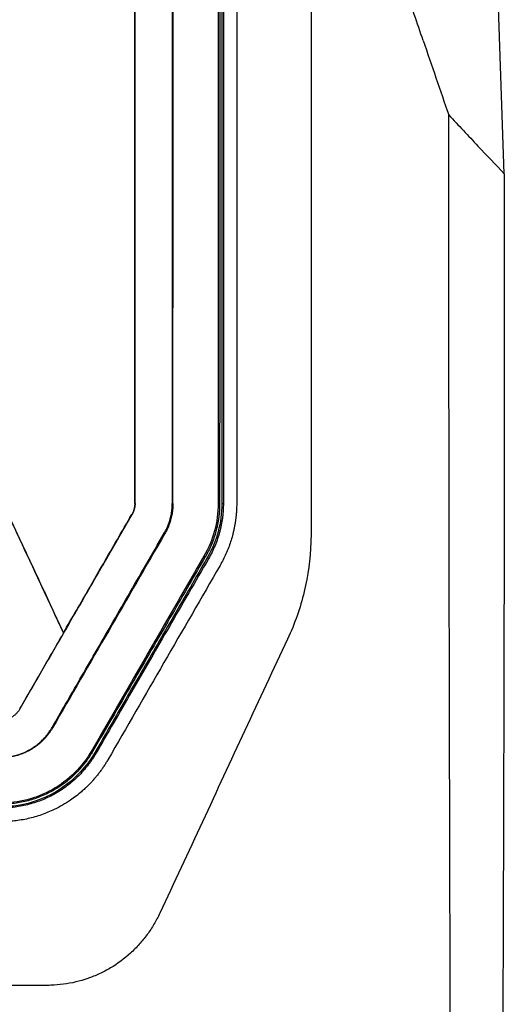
# Model space of a CAD drawing. Extents: x 51 to 741, y 25 to 594.
# Tile 30 of 77: x 327 to 346, y 307 to 347. Entities that reach past the tile are written whole.
import ezdxf

# ---------------------------------------------------------------- set-up
doc = ezdxf.new("R2010")
doc.units = 0
doc.layers.get('0').update_dxf_attribs({"linetype": 'CONTINUOUS'})

msp = doc.modelspace()

# ---------------------------------------------------------------- linework, layer by layer
at = {"color": 7, "linetype": 'Continuous'}
for p, q in [((334.622, 388.523), (334.622, 327.113)), ((346.168, 340.409), (345.812, 350.689)), ((331.259, 327.113), (331.272, 327.113)), ((332.772, 327.113), (332.801, 327.113)), ((334.622, 327.113), (334.685, 327.113)), ((334.772, 327.113), (334.835, 327.113)), ((331.152, 326.663), (331.14, 326.669)), ((332.45, 325.913), (332.474, 325.899)), ((334.106, 324.957), (334.053, 324.988)), ((334.235, 324.882), (334.182, 324.913)), ((328.382, 321.892), (328.381, 321.883)), ((326.618, 318.827), (326.625, 318.823)), ((327.924, 318.073), (327.941, 318.063)), ((329.572, 317.121), (329.526, 317.148)), ((329.702, 317.047), (329.656, 317.073))]:
    msp.add_line(p, q, dxfattribs=at)
for points, knots in [([(331.259, 327.113), (331.259, 327.627), (331.259, 328.655), (331.259, 330.196), (331.259, 331.738), (331.259, 333.28), (331.259, 334.821), (331.259, 336.362), (331.259, 337.903), (331.259, 339.444), (331.259, 340.984), (331.259, 342.525), (331.259, 344.064), (331.259, 345.604), (331.259, 347.143), (331.259, 348.682), (331.259, 350.221), (331.259, 351.759), (331.259, 353.297), (331.259, 354.834), (331.259, 356.371), (331.259, 357.908), (331.258, 359.444), (331.258, 360.98), (331.258, 362.515), (331.258, 364.049), (331.258, 365.583), (331.258, 367.117), (331.258, 368.65), (331.258, 370.182), (331.258, 371.714), (331.258, 373.245), (331.258, 374.775), (331.258, 376.305), (331.258, 377.834), (331.258, 379.363), (331.258, 380.89), (331.258, 382.417), (331.258, 383.944), (331.258, 385.47), (331.258, 386.996), (331.259, 388.014), (331.259, 388.523)], [0, 0, 0, 0, 0.025068, 0.050133, 0.075194, 0.100252, 0.125306, 0.150356, 0.175403, 0.200447, 0.225487, 0.250523, 0.275556, 0.300585, 0.325611, 0.350633, 0.375651, 0.400666, 0.425677, 0.450685, 0.475689, 0.500689, 0.525686, 0.550679, 0.575668, 0.600654, 0.625636, 0.650614, 0.675589, 0.70056, 0.725527, 0.750491, 0.775451, 0.800407, 0.825359, 0.850308, 0.875252, 0.900194, 0.925131, 0.950074, 0.97503, 1, 1, 1, 1]), ([(331.272, 327.113), (331.272, 342.368), (331.272, 357.656), (331.272, 377.951), (331.272, 383.027), (331.272, 388.238), (331.272, 388.381), (331.272, 388.523)], [0, 0, 0, 0, 0.744221, 0.744221, 0.992983, 0.992983, 1, 1, 1, 1]), ([(332.772, 388.523), (332.772, 387.438), (332.772, 386.352), (332.772, 370.298), (332.772, 355.482), (332.772, 335.901), (332.772, 331.507), (332.772, 327.113)], [0.04, 0.04, 0.04, 0.04, 0.093266, 0.093266, 0.827518, 0.827518, 1.04, 1.04, 1.04, 1.04]), ([(334.772, 388.673), (334.772, 387.397), (334.772, 386.121), (334.772, 383.567), (334.772, 382.29), (334.772, 378.457), (334.772, 370.779), (334.772, 352.808), (334.772, 337.368), (334.772, 327.113)], [0, 0, 0, 0, 0.0625, 0.0625, 0.125, 0.125, 0.25, 0.5, 1, 1, 1, 1]), ([(334.692, 372.33), (334.692, 371.816), (334.692, 370.788), (334.692, 369.244), (334.691, 367.699), (334.691, 366.153), (334.691, 364.605), (334.691, 363.056), (334.691, 361.506), (334.691, 359.954), (334.69, 358.402), (334.69, 356.848), (334.69, 355.292), (334.69, 353.736), (334.69, 352.178), (334.689, 350.62), (334.689, 349.06), (334.689, 347.499), (334.689, 345.937), (334.688, 344.374), (334.688, 342.81), (334.688, 341.244), (334.687, 339.678), (334.687, 338.111), (334.687, 336.542), (334.686, 334.973), (334.686, 333.403), (334.686, 331.832), (334.685, 330.259), (334.685, 328.686), (334.685, 327.637), (334.685, 327.113)], [0, 0, 0, 0, 0.034167, 0.068356, 0.102568, 0.136803, 0.171061, 0.205342, 0.239645, 0.273971, 0.308319, 0.34269, 0.377084, 0.4115, 0.445938, 0.480399, 0.514883, 0.549389, 0.583918, 0.618468, 0.653042, 0.687637, 0.722255, 0.756895, 0.791558, 0.826243, 0.86095, 0.895679, 0.930431, 0.965204, 1, 1, 1, 1]), ([(338.372, 349.993), (338.372, 344.558), (338.372, 339.124), (338.372, 332.334), (338.372, 330.297), (338.372, 327.92), (338.372, 326.732), (338.372, 326.223), (338.372, 325.884), (338.372, 325.714), (338.343, 324.871), (338.252, 324.207), (338.017, 323.229), (337.922, 322.906), (337.699, 322.266), (337.57, 321.952), (336.853, 320.415), (335.132, 316.726), (333.414, 313.04), (332.197, 310.43), (332.12, 310.28), (331.95, 309.992), (331.765, 309.713), (331.554, 309.453), (331.329, 309.203), (331.209, 309.082), (330.836, 308.743), (330.567, 308.544), (330.134, 308.287), (329.984, 308.208), (329.677, 308.066), (329.521, 308.003), (329.045, 307.839), (328.719, 307.761), (328.215, 307.694), (328.046, 307.68), (327.791, 307.672), (327.706, 307.672), (327.537, 307.672), (326.772, 307.673), (320.573, 307.673), (311.74, 307.673), (302.229, 307.673), (297.473, 307.673), (295.265, 307.673), (294.415, 307.672), (294.076, 307.672), (293.906, 307.671), (293.401, 307.7), (293.07, 307.753), (292.583, 307.881), (292.421, 307.932), (292.104, 308.051), (291.95, 308.117), (291.499, 308.339), (291.216, 308.517), (290.815, 308.829), (290.687, 308.94), (290.445, 309.172), (290.33, 309.293), (290.112, 309.547), (290.01, 309.68), (289.817, 309.956), (289.727, 310.1), (289.604, 310.321), (289.565, 310.396), (289.49, 310.548), (289.455, 310.625), (289.348, 310.856), (289.133, 311.316), (288.632, 312.391), (288.203, 313.312), (286.771, 316.384), (285.624, 318.842), (284.406, 321.455), (284.333, 321.608), (284.193, 321.917), (284.127, 322.072), (283.943, 322.542), (283.836, 322.859), (283.655, 323.503), (283.581, 323.829), (283.465, 324.491), (283.423, 324.828), (283.386, 325.335), (283.378, 325.504), (283.37, 325.843), (283.371, 326.012), (283.372, 326.521), (283.372, 327.539), (283.372, 331.271), (283.372, 334.664), (283.372, 342.809), (283.372, 348.24), (283.372, 353.672)], [0, 0, 0, 0, 0.125, 0.125, 0.15625, 0.171875, 0.179687, 0.183594, 0.183594, 0.1875, 0.1875, 0.203125, 0.203125, 0.210937, 0.210937, 0.21875, 0.21875, 0.25, 0.3125, 0.3125, 0.316406, 0.316406, 0.320312, 0.324219, 0.324219, 0.328125, 0.328125, 0.335937, 0.335937, 0.339844, 0.339844, 0.34375, 0.34375, 0.351562, 0.351562, 0.355469, 0.355469, 0.357422, 0.357422, 0.359375, 0.375, 0.5, 0.5625, 0.59375, 0.609375, 0.613281, 0.613281, 0.617187, 0.617187, 0.625, 0.625, 0.628906, 0.628906, 0.632812, 0.632812, 0.640625, 0.640625, 0.644531, 0.644531, 0.648437, 0.648437, 0.652344, 0.652344, 0.65625, 0.65625, 0.658203, 0.658203, 0.660156, 0.660156, 0.664062, 0.671875, 0.6875, 0.6875, 0.75, 0.75, 0.753906, 0.753906, 0.757812, 0.757812, 0.765625, 0.765625, 0.773437, 0.773437, 0.78125, 0.78125, 0.785156, 0.785156, 0.789062, 0.789062, 0.796875, 0.8125, 0.875, 0.875, 1, 1, 1, 1]), ([(332.801, 327.113), (332.801, 327.595), (332.801, 328.561), (332.801, 330.009), (332.802, 331.458), (332.802, 332.908), (332.802, 334.358), (332.803, 335.81), (332.803, 337.262), (332.803, 338.715), (332.804, 340.52), (332.804, 342.694), (332.805, 345.254), (332.805, 347.867), (332.806, 350.531), (332.806, 352.325), (332.806, 353.23)], [0, 0, 0, 0, 0.055471, 0.110962, 0.166473, 0.222006, 0.27756, 0.333137, 0.388737, 0.44436, 0.500009, 0.596051, 0.694061, 0.794048, 0.896022, 1, 1, 1, 1]), ([(342.896, 345.787), (342.776, 346.138), (342.535, 346.84), (342.176, 347.892), (341.817, 348.943), (341.579, 349.643), (341.46, 349.993)], [0, 0, 0, 0, 0.250441, 0.500587, 0.750441, 1, 1, 1, 1]), ([(342.896, 345.787), (343.068, 345.287), (343.412, 344.286), (343.757, 343.285), (343.93, 342.784)], [0, 0, 0, 0, 0.499912, 1, 1, 1, 1]), ([(344.032, 295.32), (344.03, 295.768), (344.027, 296.664), (344.021, 298.009), (344.016, 299.354), (344.011, 300.701), (344.006, 302.048), (344.001, 303.396), (343.996, 304.745), (343.992, 306.095), (343.988, 307.445), (343.983, 308.797), (343.979, 310.149), (343.975, 311.502), (343.972, 312.855), (343.968, 314.209), (343.965, 315.564), (343.962, 316.92), (343.959, 318.276), (343.956, 319.633), (343.953, 320.99), (343.95, 322.348), (343.948, 323.707), (343.945, 325.066), (343.943, 326.426), (343.941, 327.787), (343.94, 329.148), (343.938, 330.509), (343.936, 331.871), (343.935, 333.234), (343.934, 334.597), (343.933, 335.96), (343.932, 337.324), (343.931, 338.689), (343.931, 340.054), (343.93, 341.419), (343.93, 342.329), (343.93, 342.784)], [0, 0, 0, 0, 0.028442, 0.056891, 0.085348, 0.113813, 0.142285, 0.170765, 0.199252, 0.227747, 0.25625, 0.28476, 0.313278, 0.341804, 0.370337, 0.398878, 0.427427, 0.455983, 0.484547, 0.513118, 0.541697, 0.570284, 0.598878, 0.62748, 0.65609, 0.684707, 0.713332, 0.741964, 0.770604, 0.799252, 0.827907, 0.85657, 0.885241, 0.913919, 0.942605, 0.971299, 1, 1, 1, 1]), ([(343.93, 342.784), (344.322, 342.366), (345.069, 341.568), (345.814, 340.782), (346.168, 340.409)], [0, 0, 0, 0, 0.524775, 1, 1, 1, 1]), ([(346.168, 340.409), (346.168, 340.008), (346.168, 339.205), (346.169, 338.001), (346.169, 336.797), (346.169, 335.594), (346.168, 334.39), (346.168, 333.187), (346.167, 331.984), (346.166, 330.781), (346.165, 329.578), (346.164, 328.375), (346.162, 327.172), (346.161, 325.97), (346.159, 324.767), (346.157, 323.565), (346.155, 322.363), (346.152, 321.161), (346.15, 319.959), (346.146, 318.454), (346.142, 316.647), (346.136, 314.538), (346.13, 312.43), (346.123, 310.325), (346.115, 308.223), (346.107, 306.122), (346.098, 304.023), (346.089, 301.926), (346.079, 299.831), (346.072, 298.437), (346.068, 297.739)], [0, 0, 0, 0, 0.028126, 0.056248, 0.084366, 0.112481, 0.140594, 0.168704, 0.196813, 0.22492, 0.253028, 0.281135, 0.309244, 0.337354, 0.365465, 0.393579, 0.421696, 0.449817, 0.477942, 0.506071, 0.555512, 0.604934, 0.65434, 0.703734, 0.753118, 0.802495, 0.851869, 0.901242, 0.950618, 1, 1, 1, 1]), ([(325.059, 329.007), (325.216, 328.671), (325.53, 327.997), (326.002, 326.985), (326.475, 325.97), (326.95, 324.953), (327.426, 323.932), (327.903, 322.908), (328.222, 322.225), (328.381, 321.883)], [0, 0, 0, 0, 0.141505, 0.283458, 0.42586, 0.568714, 0.71202, 0.855782, 1, 1, 1, 1]), ([(325.063, 329.009), (325.238, 328.635), (325.581, 327.899), (326.087, 326.813), (326.578, 325.761), (327.052, 324.745), (327.51, 323.763), (327.951, 322.816), (328.24, 322.196), (328.382, 321.892)], [0, 0, 0, 0, 0.157429, 0.310003, 0.457722, 0.600583, 0.738584, 0.871723, 1, 1, 1, 1]), ([(331.272, 327.113), (331.271, 327.093), (331.271, 327.054), (331.265, 326.995), (331.255, 326.937), (331.237, 326.861), (331.206, 326.767), (331.17, 326.698), (331.151, 326.663)], [0, 0, 0, 0, 0.12526, 0.249958, 0.374644, 0.499871, 0.749793, 1, 1, 1, 1]), ([(332.45, 325.913), (332.467, 325.943), (332.502, 326.004), (332.548, 326.098), (332.59, 326.194), (332.628, 326.292), (332.662, 326.391), (332.701, 326.525), (332.738, 326.696), (332.767, 326.903), (332.77, 327.043), (332.772, 327.113)], [0, 0, 0, 0, 0.083772, 0.167187, 0.250407, 0.333595, 0.416917, 0.500534, 0.667206, 0.833258, 1, 1, 1, 1]), ([(332.801, 327.113), (332.8, 327.078), (332.799, 327.009), (332.792, 326.905), (332.781, 326.801), (332.766, 326.699), (332.746, 326.596), (332.713, 326.459), (332.659, 326.288), (332.578, 326.088), (332.509, 325.962), (332.475, 325.899)], [0, 0, 0, 0, 0.082121, 0.163943, 0.245616, 0.327292, 0.409123, 0.491258, 0.661005, 0.830136, 1, 1, 1, 1]), ([(334.685, 327.113), (334.684, 327.066), (334.683, 326.972), (334.676, 326.831), (334.665, 326.691), (334.648, 326.551), (334.627, 326.412), (334.602, 326.273), (334.572, 326.134), (334.526, 325.95), (334.457, 325.724), (334.357, 325.46), (334.242, 325.203), (334.151, 325.039), (334.106, 324.957)], [0, 0, 0, 0, 0.062478, 0.124824, 0.187108, 0.249398, 0.311766, 0.37428, 0.437009, 0.50002, 0.625698, 0.750554, 0.875137, 1, 1, 1, 1]), ([(334.835, 327.113), (334.834, 327.065), (334.834, 326.969), (334.826, 326.826), (334.815, 326.683), (334.799, 326.541), (334.778, 326.399), (334.753, 326.258), (334.723, 326.117), (334.676, 325.928), (334.606, 325.692), (334.501, 325.414), (334.38, 325.142), (334.284, 324.969), (334.236, 324.882)], [0, 0, 0, 0, 0.0616177, 0.1230435, 0.1843407, 0.245573, 0.3068042, 0.3680984, 0.4295192, 0.49113, 0.6185921, 0.745512, 0.8724584, 1, 1, 1, 1]), ([(335.372, 327.113), (335.372, 327.064), (335.371, 326.967), (335.364, 326.822), (335.354, 326.677), (335.339, 326.532), (335.319, 326.388), (335.296, 326.244), (335.269, 326.101), (335.237, 325.959), (335.192, 325.78), (335.129, 325.566), (335.042, 325.319), (334.942, 325.078), (334.83, 324.841), (334.745, 324.689), (334.702, 324.613)], [0, 0, 0, 0, 0.0555971, 0.1111929, 0.16679, 0.2223897, 0.2779932, 0.3336006, 0.3892119, 0.4448267, 0.5004442, 0.6003999, 0.70033, 0.8002352, 0.900121, 1, 1, 1, 1]), ([(326.625, 318.823), (326.806, 319.137), (327.171, 319.768), (327.721, 320.721), (328.277, 321.685), (328.84, 322.659), (329.409, 323.645), (329.984, 324.641), (330.566, 325.648), (330.956, 326.323), (331.152, 326.663)], [0, 0, 0, 0, 0.12006, 0.241528, 0.364404, 0.488692, 0.614393, 0.74151, 0.870045, 1, 1, 1, 1]), ([(328.382, 321.892), (328.556, 322.194), (328.909, 322.805), (329.446, 323.735), (329.998, 324.691), (330.564, 325.672), (330.946, 326.334), (331.14, 326.669)], [0, 0, 0, 0, 0.189296, 0.383939, 0.583935, 0.789287, 1, 1, 1, 1]), ([(327.924, 318.073), (328.106, 318.388), (328.481, 319.037), (329.06, 320.04), (329.672, 321.101), (330.319, 322.221), (330.999, 323.4), (331.714, 324.637), (332.201, 325.481), (332.45, 325.913)], [0, 0, 0, 0, 0.12039, 0.248255, 0.383603, 0.526442, 0.676782, 0.834631, 1, 1, 1, 1]), ([(334.053, 324.988), (333.801, 324.552), (333.298, 323.68), (332.543, 322.373), (331.789, 321.067), (331.034, 319.76), (330.28, 318.454), (329.778, 317.583), (329.526, 317.148)], [0, 0, 0, 0, 0.166695, 0.333376, 0.500047, 0.666706, 0.833357, 1, 1, 1, 1]), ([(334.106, 324.957), (333.891, 324.586), (333.446, 323.818), (332.757, 322.627), (332.023, 321.359), (331.246, 320.014), (330.424, 318.594), (329.861, 317.621), (329.572, 317.121)], [0, 0, 0, 0, 0.142278, 0.294356, 0.456199, 0.627775, 0.809051, 1, 1, 1, 1]), ([(334.182, 324.913), (333.955, 324.52), (333.506, 323.741), (332.837, 322.582), (332.179, 321.443), (331.532, 320.323), (330.897, 319.222), (330.273, 318.141), (329.86, 317.427), (329.656, 317.073)], [0, 0, 0, 0, 0.150408, 0.298295, 0.443663, 0.586515, 0.726853, 0.86468, 1, 1, 1, 1]), ([(334.235, 324.882), (333.97, 324.422), (333.443, 323.513), (332.662, 322.163), (331.898, 320.842), (331.151, 319.551), (330.421, 318.289), (329.94, 317.458), (329.702, 317.047)], [0, 0, 0, 0, 0.175924, 0.348146, 0.516664, 0.681479, 0.842591, 1, 1, 1, 1]), ([(328.381, 321.883), (328.233, 321.625), (327.937, 321.113), (327.494, 320.346), (327.055, 319.585), (326.763, 319.079), (326.618, 318.827)], [0, 0, 0, 0, 0.252712, 0.503614, 0.752709, 1, 1, 1, 1]), ([(326.625, 318.823), (326.615, 318.806), (326.594, 318.772), (326.56, 318.724), (326.522, 318.678), (326.468, 318.621), (326.395, 318.556), (326.298, 318.491), (326.193, 318.439), (326.081, 318.402), (325.965, 318.377), (325.885, 318.375), (325.846, 318.373)], [0, 0, 0, 0, 0.063097, 0.125839, 0.1885, 0.251356, 0.374889, 0.498473, 0.622321, 0.746371, 0.872888, 1, 1, 1, 1]), ([(325.846, 316.873), (325.881, 316.873), (325.952, 316.874), (326.057, 316.881), (326.162, 316.893), (326.267, 316.909), (326.37, 316.93), (326.539, 316.971), (326.769, 317.049), (327.049, 317.187), (327.308, 317.36), (327.518, 317.544), (327.683, 317.724), (327.813, 317.892), (327.887, 318.013), (327.924, 318.073)], [0, 0, 0, 0, 0.04245, 0.084678, 0.126762, 0.168782, 0.21082, 0.252957, 0.37685, 0.500535, 0.624186, 0.747814, 0.831792, 0.915634, 1, 1, 1, 1]), ([(327.942, 318.063), (327.922, 318.029), (327.882, 317.962), (327.816, 317.866), (327.747, 317.773), (327.675, 317.685), (327.598, 317.6), (327.517, 317.519), (327.433, 317.443), (327.345, 317.37), (327.253, 317.301), (327.157, 317.237), (327.03, 317.16), (326.87, 317.076), (326.675, 316.995), (326.475, 316.932), (326.27, 316.888), (326.059, 316.86), (325.917, 316.857), (325.846, 316.855)], [0, 0, 0, 0, 0.046449, 0.092391, 0.137925, 0.183153, 0.22818, 0.273111, 0.318052, 0.363111, 0.408393, 0.454, 0.500037, 0.584136, 0.667058, 0.749448, 0.831967, 0.915272, 1, 1, 1, 1]), ([(329.526, 317.148), (329.144, 316.487), (328.591, 315.94), (327.287, 315.209), (326.572, 315.023), (325.846, 315.023)], [0, 0, 0, 0, 0.512297, 0.512297, 1, 1, 1, 1]), ([(329.572, 317.121), (329.548, 317.081), (329.5, 317), (329.423, 316.882), (329.343, 316.766), (329.259, 316.653), (329.171, 316.543), (329.08, 316.435), (328.985, 316.331), (328.788, 316.128), (328.469, 315.849), (327.999, 315.537), (327.493, 315.287), (327.048, 315.138), (326.683, 315.053), (326.406, 315.008), (326.127, 314.98), (325.939, 314.976), (325.846, 314.975)], [0, 0, 0, 0, 0.031297, 0.062516, 0.09369, 0.124854, 0.156043, 0.187291, 0.218632, 0.250101, 0.375013, 0.500012, 0.624978, 0.749945, 0.812488, 0.874833, 0.937248, 1, 1, 1, 1]), ([(329.656, 317.073), (328.98, 315.902), (327.806, 315.105), (326.255, 314.887), (326.05, 314.873), (325.846, 314.873)], [0, 0, 0, 0, 0.869131, 0.869131, 1, 1, 1, 1]), ([(329.702, 317.046), (329.676, 317.002), (329.623, 316.913), (329.539, 316.783), (329.45, 316.657), (329.357, 316.534), (329.26, 316.414), (329.159, 316.297), (328.946, 316.068), (328.595, 315.752), (328.086, 315.411), (327.552, 315.149), (327.095, 314.995), (326.717, 314.907), (326.429, 314.86), (326.138, 314.83), (325.943, 314.827), (325.846, 314.825)], [0, 0, 0, 0, 0.033356, 0.066596, 0.09976, 0.132887, 0.166018, 0.199193, 0.232452, 0.367378, 0.502306, 0.625669, 0.749196, 0.812084, 0.874666, 0.937213, 1, 1, 1, 1]), ([(330.176, 316.773), (330.15, 316.73), (330.1, 316.644), (330.019, 316.519), (329.935, 316.395), (329.847, 316.274), (329.755, 316.156), (329.66, 316.041), (329.562, 315.928), (329.46, 315.818), (329.355, 315.712), (329.238, 315.599), (329.016, 315.4), (328.719, 315.172), (328.349, 314.939), (328.045, 314.778), (327.759, 314.651), (327.497, 314.551), (327.23, 314.466), (326.958, 314.396), (326.683, 314.341), (326.405, 314.302), (326.126, 314.277), (325.939, 314.274), (325.846, 314.273)], [0, 0, 0, 0, 0.028571, 0.057144, 0.085719, 0.114297, 0.142878, 0.171461, 0.200045, 0.228631, 0.257217, 0.285802, 0.321631, 0.428512, 0.499701, 0.571992, 0.625479, 0.678976, 0.73248, 0.785989, 0.839497, 0.893001, 0.9465, 1, 1, 1, 1])]:
    msp.add_open_spline(points, degree=3, knots=knots, dxfattribs=at)
for points in [[(334.84, 353.23), (334.838, 344.522), (334.836, 335.811), (334.835, 327.113)], [(335.372, 353.23), (335.372, 344.522), (335.371, 335.811), (335.372, 327.113)], [(331.259, 327.113), (331.259, 326.957), (331.218, 326.804), (331.14, 326.669)], [(334.622, 327.113), (334.622, 326.365), (334.425, 325.633), (334.052, 324.988)], [(334.772, 327.113), (334.772, 326.341), (334.569, 325.583), (334.182, 324.913)], [(332.474, 325.899), (330.963, 323.286), (329.452, 320.673), (327.941, 318.063)], [(334.702, 324.613), (333.192, 321.999), (331.683, 319.385), (330.176, 316.773)]]:
    msp.add_open_spline(points, degree=3, dxfattribs=at)

doc.saveas('drawing.dxf')
